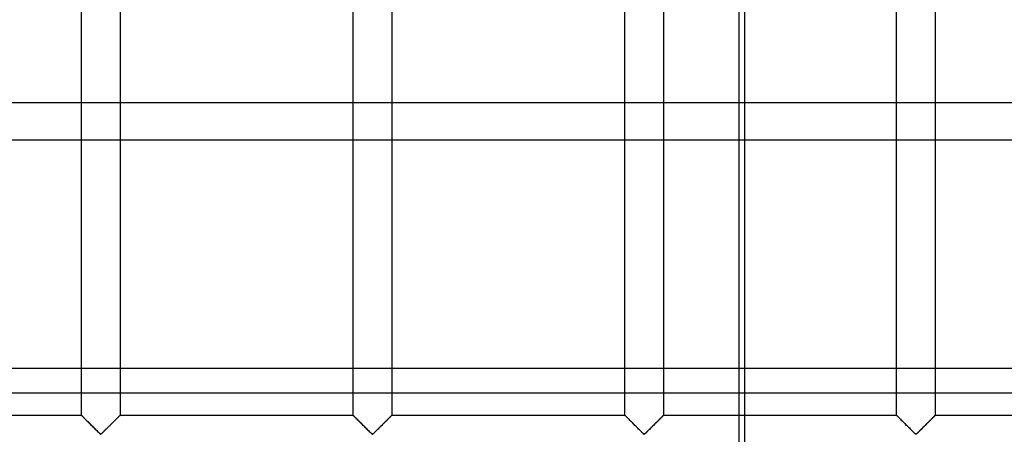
# Model space of a CAD drawing. Header units: millimetres. Extents: x -455 to 455, y -455 to 455.
# Tile 22 of 57: x -151 to -24, y -211 to -157. Entities that reach past the tile are written whole.
import ezdxf

# ---------------------------------------------------------------- set-up
doc = ezdxf.new("R2010")
doc.units = ezdxf.units.MM
doc.layers.add('MAIN-1', color=7, linetype='Continuous')
doc.layers.add('MAIN-2', color=7, linetype='Continuous')

msp = doc.modelspace()

# ---------------------------------------------------------------- linework, layer by layer
at = {"layer": 'MAIN-1'}
for p, q in [((-58.17, -112.42), (-58.17, -168.22)), ((-103.13, -126.71), (-103.13, -168.22)), ((-108.12, -168.22), (-108.12, -129.6)), ((-72.92, -168.22), (-72.92, -137.91)), ((-67.92, -140.44), (-67.92, -168.22)), ((-138.33, -147.04), (-138.33, -168.22)), ((-143.33, -168.22), (-143.33, -149.92)), ((387.5, -168.22), (-387.5, -168.22)), ((-387.5, -202.65), (387.5, -202.65))]:
    msp.add_line(p, q, dxfattribs=at)
at = {"layer": 'MAIN-2'}
for p, q in [((-37.71, -208.75), (-37.71, -72.92)), ((-32.71, -72.92), (-32.71, -208.75)), ((-57.39, -380.53), (-57.39, -78.01)), ((-143.33, -208.75), (-143.33, -168.22)), ((-138.33, -168.22), (-138.33, -208.75)), ((-108.12, -208.75), (-108.12, -168.22)), ((-103.13, -168.22), (-103.13, -208.75)), ((-72.92, -208.75), (-72.92, -168.22)), ((-67.92, -168.22), (-67.92, -208.75)), ((-58.17, -168.22), (-58.17, -223.85)), ((-387.5, -172.98), (387.5, -172.98)), ((387.5, -205.86), (-387.5, -205.86)), ((-143.33, -208.75), (-173.54, -208.75)), ((-143.31, -208.77), (-143.33, -208.75)), ((-143.33, -208.75), (-143.33, -208.75)), ((-143.33, -208.75), (-143.33, -208.76)), ((-143.33, -208.76), (-143.3, -208.78)), ((-143.29, -208.79), (-143.31, -208.77)), ((-143.3, -208.78), (-143.27, -208.81)), ((-143.26, -208.82), (-143.29, -208.79)), ((-143.27, -208.81), (-143.22, -208.86)), ((-143.22, -208.86), (-143.26, -208.82)), ((-143.17, -208.91), (-143.22, -208.86)), ((-143.22, -208.86), (-143.16, -208.92)), ((-143.12, -208.96), (-143.17, -208.91)), ((-143.16, -208.92), (-143.09, -208.99)), ((-143.06, -209.02), (-143.12, -208.96)), ((-143.09, -208.99), (-143.01, -209.07)), ((-142.99, -209.09), (-143.06, -209.02)), ((-143.01, -209.07), (-142.92, -209.16)), ((-142.92, -209.16), (-142.99, -209.09)), ((-142.84, -209.24), (-142.92, -209.16)), ((-142.92, -209.16), (-142.83, -209.25)), ((-138.86, -209.27), (-138.8, -209.22)), ((-138.75, -209.16), (-138.83, -209.24)), ((-138.8, -209.22), (-138.75, -209.16)), ((-138.68, -209.09), (-138.75, -209.16)), ((-138.75, -209.16), (-138.69, -209.11)), ((-138.69, -209.11), (-138.64, -209.06)), ((-138.61, -209.02), (-138.68, -209.09)), ((-138.64, -209.06), (-138.6, -209.01)), ((-138.55, -208.96), (-138.61, -209.02)), ((-138.6, -209.01), (-138.55, -208.97)), ((-138.49, -208.91), (-138.55, -208.96)), ((-138.55, -208.97), (-138.51, -208.93)), ((-138.51, -208.93), (-138.48, -208.89)), ((-138.44, -208.86), (-138.49, -208.91)), ((-138.48, -208.89), (-138.44, -208.86)), ((-138.41, -208.82), (-138.44, -208.86)), ((-138.44, -208.86), (-138.42, -208.83)), ((-138.42, -208.83), (-138.39, -208.81)), ((-138.37, -208.79), (-138.41, -208.82)), ((-138.39, -208.81), (-138.37, -208.79)), ((-138.35, -208.77), (-138.37, -208.79)), ((-138.37, -208.79), (-138.35, -208.77)), ((-138.34, -208.75), (-138.35, -208.77)), ((-138.35, -208.77), (-138.34, -208.76)), ((-138.33, -208.75), (-138.34, -208.75)), ((-138.34, -208.76), (-138.34, -208.75)), ((-138.34, -208.75), (-138.33, -208.75)), ((-108.12, -208.75), (-138.33, -208.75)), ((-108.11, -208.77), (-108.12, -208.75)), ((-108.12, -208.75), (-108.12, -208.75)), ((-108.12, -208.75), (-108.12, -208.76)), ((-108.12, -208.76), (-108.1, -208.78)), ((-108.08, -208.79), (-108.11, -208.77)), ((-108.1, -208.78), (-108.06, -208.81)), ((-108.05, -208.82), (-108.08, -208.79)), ((-108.06, -208.81), (-108.02, -208.86)), ((-108.01, -208.86), (-108.05, -208.82)), ((-108.02, -208.86), (-107.96, -208.92)), ((-107.97, -208.91), (-108.01, -208.86)), ((-107.91, -208.96), (-107.97, -208.91)), ((-107.96, -208.92), (-107.89, -208.99)), ((-107.85, -209.02), (-107.91, -208.96)), ((-107.89, -208.99), (-107.8, -209.07)), ((-107.78, -209.09), (-107.85, -209.02)), ((-107.8, -209.07), (-107.72, -209.16)), ((-107.71, -209.16), (-107.78, -209.09)), ((-107.72, -209.16), (-107.62, -209.25)), ((-107.63, -209.24), (-107.71, -209.16)), ((-103.65, -209.27), (-103.59, -209.22)), ((-103.54, -209.16), (-103.62, -209.24)), ((-103.59, -209.22), (-103.54, -209.16)), ((-103.47, -209.09), (-103.54, -209.16)), ((-103.54, -209.16), (-103.49, -209.11)), ((-103.49, -209.11), (-103.44, -209.06)), ((-103.4, -209.02), (-103.47, -209.09)), ((-103.44, -209.06), (-103.39, -209.01)), ((-103.34, -208.96), (-103.4, -209.02)), ((-103.39, -209.01), (-103.35, -208.97)), ((-103.35, -208.97), (-103.31, -208.93)), ((-103.28, -208.91), (-103.34, -208.96)), ((-103.31, -208.93), (-103.27, -208.89)), ((-103.24, -208.86), (-103.28, -208.91)), ((-103.27, -208.89), (-103.24, -208.86)), ((-103.2, -208.82), (-103.24, -208.86)), ((-103.24, -208.86), (-103.21, -208.83)), ((-103.21, -208.83), (-103.18, -208.81)), ((-103.17, -208.79), (-103.2, -208.82)), ((-103.18, -208.81), (-103.16, -208.79)), ((-103.14, -208.77), (-103.17, -208.79)), ((-103.16, -208.79), (-103.15, -208.77)), ((-103.15, -208.77), (-103.14, -208.76)), ((-103.13, -208.75), (-103.14, -208.77)), ((-103.14, -208.76), (-103.13, -208.75)), ((-103.13, -208.75), (-103.13, -208.75)), ((-103.13, -208.75), (-103.13, -208.75)), ((-72.92, -208.75), (-103.13, -208.75)), ((-72.91, -208.75), (-72.92, -208.75)), ((-72.92, -208.75), (-72.91, -208.76)), ((-72.9, -208.77), (-72.91, -208.75)), ((-72.91, -208.76), (-72.89, -208.78)), ((-72.88, -208.79), (-72.9, -208.77)), ((-72.89, -208.78), (-72.85, -208.81)), ((-72.84, -208.82), (-72.88, -208.79)), ((-72.85, -208.81), (-72.81, -208.86)), ((-72.81, -208.86), (-72.84, -208.82)), ((-72.76, -208.91), (-72.81, -208.86)), ((-72.81, -208.86), (-72.75, -208.92)), ((-72.7, -208.96), (-72.76, -208.91)), ((-72.75, -208.92), (-72.68, -208.99)), ((-72.64, -209.02), (-72.7, -208.96)), ((-72.68, -208.99), (-72.6, -209.07)), ((-72.57, -209.09), (-72.64, -209.02)), ((-72.6, -209.07), (-72.51, -209.16)), ((-72.5, -209.16), (-72.57, -209.09)), ((-72.51, -209.16), (-72.41, -209.25)), ((-72.42, -209.24), (-72.5, -209.16)), ((-68.44, -209.27), (-68.39, -209.22)), ((-68.33, -209.16), (-68.41, -209.24)), ((-68.39, -209.22), (-68.33, -209.16)), ((-68.26, -209.09), (-68.33, -209.16)), ((-68.33, -209.16), (-68.28, -209.11)), ((-68.28, -209.11), (-68.23, -209.06)), ((-68.19, -209.02), (-68.26, -209.09)), ((-68.23, -209.06), (-68.18, -209.01)), ((-68.13, -208.96), (-68.19, -209.02)), ((-68.18, -209.01), (-68.14, -208.97)), ((-68.14, -208.97), (-68.1, -208.93)), ((-68.08, -208.91), (-68.13, -208.96)), ((-68.1, -208.93), (-68.06, -208.89)), ((-68.03, -208.86), (-68.08, -208.91)), ((-68.06, -208.89), (-68.03, -208.86)), ((-67.99, -208.82), (-68.03, -208.86)), ((-68.03, -208.86), (-68, -208.83)), ((-68, -208.83), (-67.97, -208.81)), ((-67.96, -208.79), (-67.99, -208.82)), ((-67.97, -208.81), (-67.95, -208.79)), ((-67.94, -208.77), (-67.96, -208.79)), ((-67.95, -208.79), (-67.94, -208.77)), ((-67.92, -208.75), (-67.94, -208.77)), ((-67.94, -208.77), (-67.93, -208.76)), ((-67.93, -208.76), (-67.92, -208.75)), ((-67.92, -208.75), (-67.92, -208.75)), ((-67.92, -208.75), (-67.92, -208.75)), ((-37.71, -208.75), (-67.92, -208.75)), ((-37.7, -208.75), (-37.71, -208.75)), ((-37.71, -208.75), (-37.7, -208.76)), ((-37.69, -208.77), (-37.7, -208.75)), ((-37.7, -208.76), (-37.68, -208.78)), ((-37.67, -208.79), (-37.69, -208.77)), ((-37.68, -208.78), (-37.65, -208.81)), ((-37.64, -208.82), (-37.67, -208.79)), ((-37.65, -208.81), (-37.6, -208.86)), ((-37.6, -208.86), (-37.64, -208.82)), ((-37.55, -208.91), (-37.6, -208.86)), ((-37.6, -208.86), (-37.54, -208.92)), ((-37.5, -208.96), (-37.55, -208.91)), ((-37.54, -208.92), (-37.47, -208.99)), ((-37.43, -209.02), (-37.5, -208.96)), ((-37.47, -208.99), (-37.39, -209.07)), ((-37.37, -209.09), (-37.43, -209.02)), ((-37.39, -209.07), (-37.3, -209.16)), ((-37.29, -209.16), (-37.37, -209.09)), ((-37.3, -209.16), (-37.2, -209.25)), ((-37.22, -209.24), (-37.29, -209.16)), ((-33.23, -209.27), (-33.18, -209.22)), ((-33.12, -209.16), (-33.2, -209.24)), ((-33.18, -209.22), (-33.12, -209.16)), ((-33.05, -209.09), (-33.12, -209.16)), ((-33.12, -209.16), (-33.07, -209.11)), ((-33.07, -209.11), (-33.02, -209.06)), ((-32.98, -209.02), (-33.05, -209.09)), ((-33.02, -209.06), (-32.97, -209.01)), ((-32.92, -208.96), (-32.98, -209.02)), ((-32.97, -209.01), (-32.93, -208.97)), ((-32.93, -208.97), (-32.89, -208.93)), ((-32.87, -208.91), (-32.92, -208.96)), ((-32.89, -208.93), (-32.85, -208.89)), ((-32.82, -208.86), (-32.87, -208.91)), ((-32.85, -208.89), (-32.82, -208.86)), ((-32.78, -208.82), (-32.82, -208.86)), ((-32.82, -208.86), (-32.79, -208.83)), ((-32.79, -208.83), (-32.77, -208.81)), ((-32.75, -208.79), (-32.78, -208.82)), ((-32.77, -208.81), (-32.75, -208.79)), ((-32.73, -208.77), (-32.75, -208.79)), ((-32.75, -208.79), (-32.73, -208.77)), ((-32.71, -208.75), (-32.73, -208.77)), ((-32.73, -208.77), (-32.72, -208.76)), ((-32.72, -208.76), (-32.71, -208.75)), ((-32.71, -208.75), (-32.71, -208.75)), ((-32.71, -208.75), (-32.71, -208.75)), ((-2.5, -208.75), (-32.71, -208.75)), ((-142.76, -209.32), (-142.84, -209.24)), ((-142.83, -209.25), (-142.73, -209.36)), ((-142.68, -209.41), (-142.76, -209.32)), ((-142.73, -209.36), (-142.62, -209.46)), ((-142.59, -209.49), (-142.68, -209.41)), ((-142.62, -209.46), (-142.51, -209.57)), ((-142.5, -209.58), (-142.59, -209.49)), ((-142.51, -209.57), (-142.4, -209.68)), ((-142.41, -209.67), (-142.5, -209.58)), ((-142.32, -209.76), (-142.41, -209.67)), ((-142.4, -209.68), (-142.28, -209.8)), ((-142.22, -209.86), (-142.32, -209.76)), ((-142.28, -209.8), (-142.16, -209.92)), ((-142.13, -209.95), (-142.22, -209.86)), ((-142.16, -209.92), (-142.04, -210.04)), ((-142.03, -210.05), (-142.13, -209.95)), ((-142.04, -210.04), (-141.92, -210.16)), ((-141.93, -210.15), (-142.03, -210.05)), ((-141.84, -210.24), (-141.93, -210.15)), ((-141.92, -210.16), (-141.8, -210.28)), ((-141.74, -210.34), (-141.84, -210.24)), ((-141.8, -210.28), (-141.69, -210.39)), ((-141.65, -210.43), (-141.74, -210.34)), ((-141.69, -210.39), (-141.57, -210.51)), ((-141.55, -210.53), (-141.65, -210.43)), ((-140.02, -210.43), (-140.11, -210.53)), ((-140.11, -210.52), (-140.04, -210.46)), ((-140.04, -210.46), (-139.97, -210.39)), ((-139.93, -210.34), (-140.02, -210.43)), ((-139.97, -210.39), (-139.91, -210.32)), ((-139.83, -210.24), (-139.93, -210.34)), ((-139.91, -210.32), (-139.84, -210.25)), ((-139.84, -210.25), (-139.77, -210.18)), ((-139.73, -210.15), (-139.83, -210.24)), ((-139.77, -210.18), (-139.7, -210.12)), ((-139.64, -210.05), (-139.73, -210.15)), ((-139.7, -210.12), (-139.63, -210.05)), ((-139.54, -209.95), (-139.64, -210.05)), ((-139.63, -210.05), (-139.56, -209.98)), ((-139.56, -209.98), (-139.49, -209.91)), ((-139.44, -209.86), (-139.54, -209.95)), ((-139.49, -209.91), (-139.43, -209.84)), ((-139.35, -209.76), (-139.44, -209.86)), ((-139.43, -209.84), (-139.36, -209.77)), ((-139.36, -209.77), (-139.29, -209.71)), ((-139.26, -209.67), (-139.35, -209.76)), ((-139.29, -209.71), (-139.23, -209.64)), ((-139.17, -209.58), (-139.26, -209.67)), ((-139.23, -209.64), (-139.16, -209.58)), ((-139.08, -209.49), (-139.17, -209.58)), ((-139.16, -209.58), (-139.1, -209.51)), ((-139.1, -209.51), (-139.04, -209.45)), ((-138.99, -209.41), (-139.08, -209.49)), ((-139.04, -209.45), (-138.98, -209.39)), ((-138.91, -209.32), (-138.99, -209.41)), ((-138.98, -209.39), (-138.92, -209.33)), ((-138.92, -209.33), (-138.86, -209.27)), ((-138.83, -209.24), (-138.91, -209.32)), ((-107.55, -209.32), (-107.63, -209.24)), ((-107.62, -209.25), (-107.52, -209.36)), ((-107.47, -209.41), (-107.55, -209.32)), ((-107.52, -209.36), (-107.41, -209.46)), ((-107.38, -209.49), (-107.47, -209.41)), ((-107.41, -209.46), (-107.3, -209.57)), ((-107.29, -209.58), (-107.38, -209.49)), ((-107.3, -209.57), (-107.19, -209.68)), ((-107.2, -209.67), (-107.29, -209.58)), ((-107.11, -209.76), (-107.2, -209.67)), ((-107.19, -209.68), (-107.07, -209.8)), ((-107.01, -209.86), (-107.11, -209.76)), ((-107.07, -209.8), (-106.96, -209.92)), ((-106.92, -209.95), (-107.01, -209.86)), ((-106.96, -209.92), (-106.84, -210.04)), ((-106.82, -210.05), (-106.92, -209.95)), ((-106.84, -210.04), (-106.72, -210.16)), ((-106.73, -210.15), (-106.82, -210.05)), ((-106.63, -210.24), (-106.73, -210.15)), ((-106.72, -210.16), (-106.6, -210.28)), ((-106.53, -210.34), (-106.63, -210.24)), ((-106.6, -210.28), (-106.48, -210.39)), ((-106.44, -210.43), (-106.53, -210.34)), ((-106.48, -210.39), (-106.36, -210.51)), ((-106.35, -210.53), (-106.44, -210.43)), ((-104.81, -210.43), (-104.9, -210.53)), ((-104.9, -210.52), (-104.83, -210.46)), ((-104.83, -210.46), (-104.77, -210.39)), ((-104.72, -210.34), (-104.81, -210.43)), ((-104.77, -210.39), (-104.7, -210.32)), ((-104.62, -210.24), (-104.72, -210.34)), ((-104.7, -210.32), (-104.63, -210.25)), ((-104.63, -210.25), (-104.56, -210.18)), ((-104.52, -210.15), (-104.62, -210.24)), ((-104.56, -210.18), (-104.49, -210.12)), ((-104.43, -210.05), (-104.52, -210.15)), ((-104.49, -210.12), (-104.42, -210.05)), ((-104.33, -209.95), (-104.43, -210.05)), ((-104.42, -210.05), (-104.35, -209.98)), ((-104.35, -209.98), (-104.29, -209.91)), ((-104.24, -209.86), (-104.33, -209.95)), ((-104.29, -209.91), (-104.22, -209.84)), ((-104.14, -209.76), (-104.24, -209.86)), ((-104.22, -209.84), (-104.15, -209.77)), ((-104.15, -209.77), (-104.08, -209.71)), ((-104.05, -209.67), (-104.14, -209.76)), ((-104.08, -209.71), (-104.02, -209.64)), ((-103.96, -209.58), (-104.05, -209.67)), ((-104.02, -209.64), (-103.95, -209.58)), ((-103.87, -209.49), (-103.96, -209.58)), ((-103.95, -209.58), (-103.89, -209.51)), ((-103.89, -209.51), (-103.83, -209.45)), ((-103.78, -209.41), (-103.87, -209.49)), ((-103.83, -209.45), (-103.77, -209.39)), ((-103.7, -209.32), (-103.78, -209.41)), ((-103.77, -209.39), (-103.71, -209.33)), ((-103.71, -209.33), (-103.65, -209.27)), ((-103.62, -209.24), (-103.7, -209.32)), ((-72.34, -209.32), (-72.42, -209.24)), ((-72.41, -209.25), (-72.31, -209.36)), ((-72.26, -209.41), (-72.34, -209.32)), ((-72.31, -209.36), (-72.2, -209.46)), ((-72.17, -209.49), (-72.26, -209.41)), ((-72.2, -209.46), (-72.09, -209.57)), ((-72.08, -209.58), (-72.17, -209.49)), ((-72.09, -209.57), (-71.98, -209.68)), ((-71.99, -209.67), (-72.08, -209.58)), ((-71.9, -209.76), (-71.99, -209.67)), ((-71.98, -209.68), (-71.87, -209.8)), ((-71.81, -209.86), (-71.9, -209.76)), ((-71.87, -209.8), (-71.75, -209.92)), ((-71.71, -209.95), (-71.81, -209.86)), ((-71.75, -209.92), (-71.63, -210.04)), ((-71.61, -210.05), (-71.71, -209.95)), ((-71.63, -210.04), (-71.51, -210.16)), ((-71.52, -210.15), (-71.61, -210.05)), ((-71.42, -210.24), (-71.52, -210.15)), ((-71.51, -210.16), (-71.39, -210.28)), ((-71.32, -210.34), (-71.42, -210.24)), ((-71.39, -210.28), (-71.27, -210.39)), ((-71.23, -210.43), (-71.32, -210.34)), ((-71.27, -210.39), (-71.15, -210.51)), ((-71.14, -210.53), (-71.23, -210.43)), ((-69.6, -210.43), (-69.7, -210.53)), ((-69.69, -210.52), (-69.63, -210.46)), ((-69.63, -210.46), (-69.56, -210.39)), ((-69.51, -210.34), (-69.6, -210.43)), ((-69.56, -210.39), (-69.49, -210.32)), ((-69.41, -210.24), (-69.51, -210.34)), ((-69.49, -210.32), (-69.42, -210.25)), ((-69.42, -210.25), (-69.35, -210.18)), ((-69.32, -210.15), (-69.41, -210.24)), ((-69.35, -210.18), (-69.28, -210.12)), ((-69.22, -210.05), (-69.32, -210.15)), ((-69.28, -210.12), (-69.22, -210.05)), ((-69.12, -209.95), (-69.22, -210.05)), ((-69.22, -210.05), (-69.15, -209.98)), ((-69.15, -209.98), (-69.08, -209.91)), ((-69.03, -209.86), (-69.12, -209.95)), ((-69.08, -209.91), (-69.01, -209.84)), ((-68.93, -209.76), (-69.03, -209.86)), ((-69.01, -209.84), (-68.94, -209.77)), ((-68.94, -209.77), (-68.88, -209.71)), ((-68.84, -209.67), (-68.93, -209.76)), ((-68.88, -209.71), (-68.81, -209.64)), ((-68.75, -209.58), (-68.84, -209.67)), ((-68.81, -209.64), (-68.75, -209.58)), ((-68.66, -209.49), (-68.75, -209.58)), ((-68.75, -209.58), (-68.68, -209.51)), ((-68.68, -209.51), (-68.62, -209.45)), ((-68.57, -209.41), (-68.66, -209.49)), ((-68.62, -209.45), (-68.56, -209.39)), ((-68.49, -209.32), (-68.57, -209.41)), ((-68.56, -209.39), (-68.5, -209.33)), ((-68.5, -209.33), (-68.44, -209.27)), ((-68.41, -209.24), (-68.49, -209.32)), ((-37.13, -209.32), (-37.22, -209.24)), ((-37.2, -209.25), (-37.1, -209.36)), ((-37.05, -209.41), (-37.13, -209.32)), ((-37.1, -209.36), (-36.99, -209.46)), ((-36.96, -209.49), (-37.05, -209.41)), ((-36.99, -209.46), (-36.89, -209.57)), ((-36.88, -209.58), (-36.96, -209.49)), ((-36.89, -209.57), (-36.77, -209.68)), ((-36.79, -209.67), (-36.88, -209.58)), ((-36.69, -209.76), (-36.79, -209.67)), ((-36.77, -209.68), (-36.66, -209.8)), ((-36.6, -209.86), (-36.69, -209.76)), ((-36.66, -209.8), (-36.54, -209.92)), ((-36.5, -209.95), (-36.6, -209.86)), ((-36.54, -209.92), (-36.42, -210.04)), ((-36.41, -210.05), (-36.5, -209.95)), ((-36.42, -210.04), (-36.3, -210.16)), ((-36.31, -210.15), (-36.41, -210.05)), ((-36.21, -210.24), (-36.31, -210.15)), ((-36.3, -210.16), (-36.18, -210.28)), ((-36.12, -210.34), (-36.21, -210.24)), ((-36.18, -210.28), (-36.06, -210.39)), ((-36.02, -210.43), (-36.12, -210.34)), ((-36.06, -210.39), (-35.95, -210.51)), ((-35.93, -210.53), (-36.02, -210.43)), ((-34.39, -210.43), (-34.49, -210.53)), ((-34.48, -210.52), (-34.42, -210.46)), ((-34.42, -210.46), (-34.35, -210.39)), ((-34.3, -210.34), (-34.39, -210.43)), ((-34.35, -210.39), (-34.28, -210.32)), ((-34.2, -210.24), (-34.3, -210.34)), ((-34.28, -210.32), (-34.21, -210.25)), ((-34.21, -210.25), (-34.15, -210.18)), ((-34.11, -210.15), (-34.2, -210.24)), ((-34.15, -210.18), (-34.08, -210.12)), ((-34.01, -210.05), (-34.11, -210.15)), ((-34.08, -210.12), (-34.01, -210.05)), ((-33.91, -209.95), (-34.01, -210.05)), ((-34.01, -210.05), (-33.94, -209.98)), ((-33.94, -209.98), (-33.87, -209.91)), ((-33.82, -209.86), (-33.91, -209.95)), ((-33.87, -209.91), (-33.8, -209.84)), ((-33.72, -209.76), (-33.82, -209.86)), ((-33.8, -209.84), (-33.73, -209.77)), ((-33.73, -209.77), (-33.67, -209.71)), ((-33.63, -209.67), (-33.72, -209.76)), ((-33.67, -209.71), (-33.6, -209.64)), ((-33.54, -209.58), (-33.63, -209.67)), ((-33.6, -209.64), (-33.54, -209.58)), ((-33.45, -209.49), (-33.54, -209.58)), ((-33.54, -209.58), (-33.47, -209.51)), ((-33.47, -209.51), (-33.41, -209.45)), ((-33.37, -209.41), (-33.45, -209.49)), ((-33.41, -209.45), (-33.35, -209.39)), ((-33.28, -209.32), (-33.37, -209.41)), ((-33.35, -209.39), (-33.29, -209.33)), ((-33.29, -209.33), (-33.23, -209.27)), ((-33.2, -209.24), (-33.28, -209.32)), ((-141.57, -210.51), (-141.46, -210.62)), ((-141.46, -210.62), (-141.55, -210.53)), ((-141.37, -210.71), (-141.46, -210.62)), ((-141.46, -210.62), (-141.34, -210.73)), ((-141.28, -210.79), (-141.37, -210.71)), ((-141.34, -210.73), (-141.24, -210.84)), ((-141.2, -210.88), (-141.28, -210.79)), ((-141.24, -210.84), (-141.14, -210.94)), ((-141.12, -210.96), (-141.2, -210.88)), ((-141.14, -210.94), (-141.04, -211.03)), ((-141.04, -211.03), (-141.12, -210.96)), ((-140.97, -211.1), (-141.04, -211.03)), ((-141.04, -211.03), (-140.95, -211.12)), ((-140.89, -211.16), (-140.97, -211.1)), ((-140.95, -211.12), (-140.83, -211.18)), ((-140.78, -211.16), (-140.89, -211.16)), ((-140.83, -211.18), (-140.76, -211.15)), ((-140.7, -211.1), (-140.78, -211.16)), ((-140.76, -211.15), (-140.71, -211.1)), ((-140.71, -211.1), (-140.65, -211.06)), ((-140.63, -211.03), (-140.7, -211.1)), ((-140.65, -211.06), (-140.6, -211)), ((-140.55, -210.96), (-140.63, -211.03)), ((-140.6, -211), (-140.54, -210.95)), ((-140.47, -210.88), (-140.55, -210.96)), ((-140.54, -210.95), (-140.49, -210.89)), ((-140.49, -210.89), (-140.43, -210.84)), ((-140.38, -210.79), (-140.47, -210.88)), ((-140.43, -210.84), (-140.37, -210.78)), ((-140.3, -210.71), (-140.38, -210.79)), ((-140.37, -210.78), (-140.3, -210.72)), ((-140.21, -210.62), (-140.3, -210.71)), ((-140.3, -210.72), (-140.24, -210.65)), ((-140.24, -210.65), (-140.17, -210.59)), ((-140.11, -210.53), (-140.21, -210.62)), ((-140.17, -210.59), (-140.11, -210.52)), ((-106.36, -210.51), (-106.25, -210.62)), ((-106.25, -210.62), (-106.35, -210.53)), ((-106.16, -210.71), (-106.25, -210.62)), ((-106.25, -210.62), (-106.14, -210.73)), ((-106.08, -210.79), (-106.16, -210.71)), ((-106.14, -210.73), (-106.03, -210.84)), ((-105.99, -210.88), (-106.08, -210.79)), ((-106.03, -210.84), (-105.93, -210.94)), ((-105.91, -210.96), (-105.99, -210.88)), ((-105.93, -210.94), (-105.83, -211.03)), ((-105.83, -211.03), (-105.91, -210.96)), ((-105.76, -211.1), (-105.83, -211.03)), ((-105.83, -211.03), (-105.74, -211.12)), ((-105.68, -211.16), (-105.76, -211.1)), ((-105.74, -211.12), (-105.62, -211.18)), ((-105.57, -211.16), (-105.68, -211.16)), ((-105.62, -211.18), (-105.55, -211.15)), ((-105.49, -211.1), (-105.57, -211.16)), ((-105.55, -211.15), (-105.5, -211.1)), ((-105.5, -211.1), (-105.44, -211.06)), ((-105.42, -211.03), (-105.49, -211.1)), ((-105.44, -211.06), (-105.39, -211)), ((-105.34, -210.96), (-105.42, -211.03)), ((-105.39, -211), (-105.33, -210.95)), ((-105.26, -210.88), (-105.34, -210.96)), ((-105.33, -210.95), (-105.28, -210.89)), ((-105.28, -210.89), (-105.22, -210.84)), ((-105.17, -210.79), (-105.26, -210.88)), ((-105.22, -210.84), (-105.16, -210.78)), ((-105.09, -210.71), (-105.17, -210.79)), ((-105.16, -210.78), (-105.09, -210.72)), ((-105, -210.62), (-105.09, -210.71)), ((-105.09, -210.72), (-105.03, -210.65)), ((-105.03, -210.65), (-104.97, -210.59)), ((-104.9, -210.53), (-105, -210.62)), ((-104.97, -210.59), (-104.9, -210.52)), ((-71.15, -210.51), (-71.04, -210.62)), ((-71.04, -210.62), (-71.14, -210.53)), ((-70.95, -210.71), (-71.04, -210.62)), ((-71.04, -210.62), (-70.93, -210.73)), ((-70.87, -210.79), (-70.95, -210.71)), ((-70.93, -210.73), (-70.82, -210.84)), ((-70.78, -210.88), (-70.87, -210.79)), ((-70.82, -210.84), (-70.72, -210.94)), ((-70.7, -210.96), (-70.78, -210.88)), ((-70.72, -210.94), (-70.62, -211.03)), ((-70.62, -211.03), (-70.7, -210.96)), ((-70.55, -211.1), (-70.62, -211.03)), ((-70.62, -211.03), (-70.53, -211.12)), ((-70.47, -211.16), (-70.55, -211.1)), ((-70.53, -211.12), (-70.42, -211.18)), ((-70.36, -211.16), (-70.47, -211.16)), ((-70.42, -211.18), (-70.34, -211.15)), ((-70.28, -211.1), (-70.36, -211.16)), ((-70.34, -211.15), (-70.29, -211.1)), ((-70.29, -211.1), (-70.24, -211.06)), ((-70.21, -211.03), (-70.28, -211.1)), ((-70.24, -211.06), (-70.18, -211)), ((-70.13, -210.96), (-70.21, -211.03)), ((-70.18, -211), (-70.13, -210.95)), ((-70.05, -210.88), (-70.13, -210.96)), ((-70.13, -210.95), (-70.07, -210.89)), ((-70.07, -210.89), (-70.01, -210.84)), ((-69.97, -210.79), (-70.05, -210.88)), ((-70.01, -210.84), (-69.95, -210.78)), ((-69.88, -210.71), (-69.97, -210.79)), ((-69.95, -210.78), (-69.89, -210.72)), ((-69.89, -210.72), (-69.82, -210.65)), ((-69.79, -210.62), (-69.88, -210.71)), ((-69.82, -210.65), (-69.76, -210.59)), ((-69.7, -210.53), (-69.79, -210.62)), ((-69.76, -210.59), (-69.69, -210.52)), ((-35.95, -210.51), (-35.83, -210.62)), ((-35.84, -210.62), (-35.93, -210.53)), ((-35.75, -210.71), (-35.84, -210.62)), ((-35.83, -210.62), (-35.72, -210.73)), ((-35.66, -210.79), (-35.75, -210.71)), ((-35.72, -210.73), (-35.61, -210.84)), ((-35.57, -210.88), (-35.66, -210.79)), ((-35.61, -210.84), (-35.51, -210.94)), ((-35.49, -210.96), (-35.57, -210.88)), ((-35.51, -210.94), (-35.42, -211.03)), ((-35.42, -211.03), (-35.49, -210.96)), ((-35.34, -211.1), (-35.42, -211.03)), ((-35.42, -211.03), (-35.32, -211.12)), ((-35.26, -211.16), (-35.34, -211.1)), ((-35.32, -211.12), (-35.21, -211.18)), ((-35.15, -211.16), (-35.26, -211.16)), ((-35.21, -211.18), (-35.14, -211.15)), ((-35.07, -211.1), (-35.15, -211.16)), ((-35.14, -211.15), (-35.08, -211.1)), ((-35.08, -211.1), (-35.03, -211.06)), ((-35, -211.03), (-35.07, -211.1)), ((-35.03, -211.06), (-34.97, -211)), ((-34.92, -210.96), (-35, -211.03)), ((-34.97, -211), (-34.92, -210.95)), ((-34.84, -210.88), (-34.92, -210.96)), ((-34.92, -210.95), (-34.86, -210.89)), ((-34.86, -210.89), (-34.8, -210.84)), ((-34.76, -210.79), (-34.84, -210.88)), ((-34.8, -210.84), (-34.74, -210.78)), ((-34.67, -210.71), (-34.76, -210.79)), ((-34.74, -210.78), (-34.68, -210.72)), ((-34.68, -210.72), (-34.61, -210.65)), ((-34.58, -210.62), (-34.67, -210.71)), ((-34.61, -210.65), (-34.55, -210.59)), ((-34.49, -210.53), (-34.58, -210.62)), ((-34.55, -210.59), (-34.48, -210.52))]:
    msp.add_line(p, q, dxfattribs=at)

doc.saveas('drawing.dxf')
